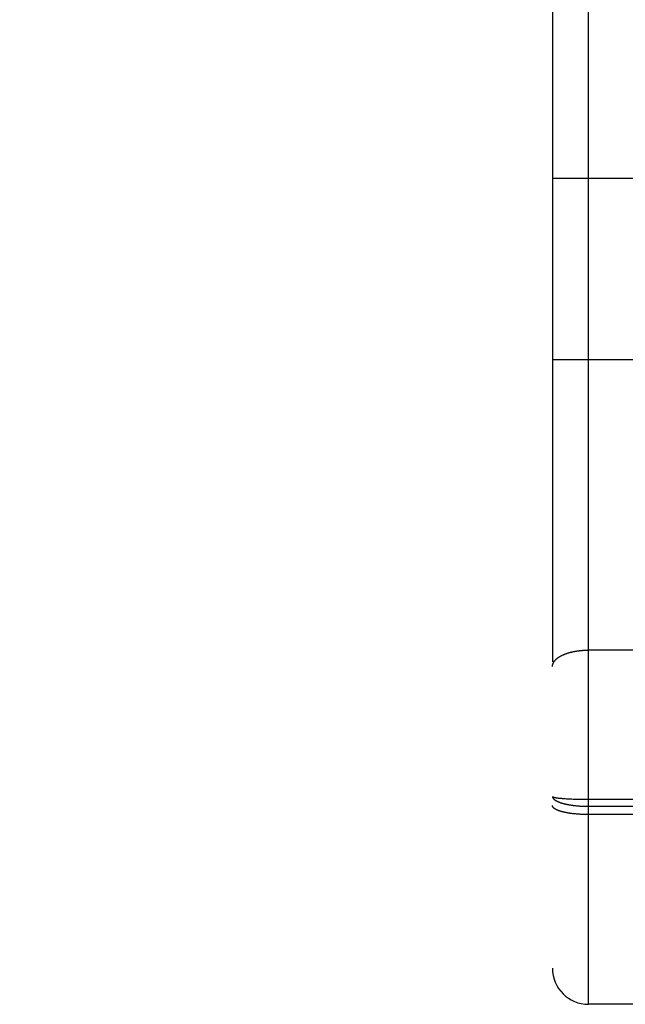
# Model space of a CAD drawing. Header units: inches. Extents: x 0 to 267, y 0 to 173.
# Tile 34 of 104: x 113.835 to 114.34, y 50.293 to 51.113. Entities that reach past the tile are written whole.
import ezdxf

# ---------------------------------------------------------------- set-up
doc = ezdxf.new("R2010")
doc.units = ezdxf.units.IN
doc.header["$LTSCALE"] = 14.696721
doc.header["$MEASUREMENT"] = 0
doc.linetypes.add('HIDDEN', pattern=[0.2, 0.1, -0.1])
doc.layers.add('02___PRT_ALL_AXES', color=7, linetype='CONTINUOUS')
doc.layers.add('DEFAULT_2', color=8, linetype='HIDDEN')

msp = doc.modelspace()

# ---------------------------------------------------------------- linework, layer by layer
at = {"layer": '02___PRT_ALL_AXES', "color": 8, "linetype": 'HIDDEN'}
msp.add_line((114.87394, 50.29296), (114.30894, 50.29296), dxfattribs=at)
at = {"layer": 'DEFAULT_2', "color": 8, "linetype": 'HIDDEN'}
for p, q in [((114.30894, 50.29296), (114.30894, 52.07796)), ((114.27894, 52.04796), (114.27894, 50.32297)), ((114.27894, 50.98096), (114.40394, 50.98096)), ((116.59144, 50.91046), (84.11244, 50.91046)), ((114.27894, 50.82996), (114.40394, 50.82996)), ((114.37394, 50.58793), (114.30852, 50.58793)), ((114.28354, 50.46484), (114.28399, 50.46478)), ((114.28399, 50.46478), (114.28447, 50.46473)), ((114.28447, 50.46473), (114.28497, 50.46467)), ((114.28497, 50.46467), (114.28548, 50.46462)), ((114.28548, 50.46462), (114.28602, 50.46456)), ((114.28602, 50.46456), (114.28657, 50.46451)), ((114.28657, 50.46451), (114.28714, 50.46446)), ((114.28714, 50.46446), (114.28773, 50.46441)), ((114.28773, 50.46441), (114.28864, 50.46434)), ((114.28864, 50.46434), (114.28958, 50.46427)), ((114.28958, 50.46427), (114.29057, 50.46421)), ((114.29057, 50.46421), (114.29158, 50.46415)), ((114.29158, 50.46415), (114.29262, 50.46409)), ((114.29262, 50.46409), (114.2937, 50.46404)), ((114.2937, 50.46404), (114.2948, 50.46399)), ((114.2948, 50.46399), (114.2963, 50.46393)), ((114.2963, 50.46393), (114.29785, 50.46387)), ((114.29785, 50.46387), (114.29943, 50.46383)), ((114.29943, 50.46383), (114.30104, 50.46379)), ((114.30104, 50.46379), (114.30267, 50.46375)), ((114.30267, 50.46375), (114.30433, 50.46373)), ((114.30433, 50.46373), (114.306, 50.46371)), ((114.306, 50.46371), (114.30768, 50.4637)), ((114.30768, 50.4637), (114.87436, 50.4637)), ((114.29903, 50.45834), (114.29983, 50.45826)), ((114.29983, 50.45826), (114.30063, 50.45819)), ((114.30185, 50.45811), (114.30267, 50.45805)), ((114.30267, 50.45805), (114.3035, 50.45801)), ((114.3035, 50.45801), (114.30433, 50.45797)), ((114.30433, 50.45797), (114.30516, 50.45794)), ((114.30516, 50.45794), (114.306, 50.45791)), ((114.306, 50.45791), (114.30684, 50.45789)), ((114.30684, 50.45789), (114.30768, 50.45788)), ((114.30768, 50.45788), (114.30852, 50.45787)), ((114.30852, 50.45787), (114.87436, 50.45787)), ((114.29669, 50.45162), (114.29592, 50.4517)), ((114.29746, 50.45153), (114.29669, 50.45162)), ((114.29824, 50.45146), (114.29746, 50.45153)), ((114.29903, 50.45138), (114.29824, 50.45146)), ((114.29983, 50.45132), (114.29903, 50.45138)), ((114.30186, 50.45118), (114.30104, 50.45123)), ((114.30268, 50.45113), (114.30186, 50.45118)), ((114.3035, 50.45109), (114.30268, 50.45113)), ((114.30433, 50.45105), (114.3035, 50.45109)), ((114.30516, 50.45102), (114.30433, 50.45105)), ((114.306, 50.451), (114.30516, 50.45102)), ((114.30684, 50.45098), (114.306, 50.451)), ((114.30768, 50.45097), (114.30684, 50.45098)), ((114.30852, 50.45097), (114.30768, 50.45097)), ((114.87394, 50.45096), (114.30852, 50.45097))]:
    msp.add_line(p, q, dxfattribs=at)
for points in [[(114.27894, 50.57434), (114.27894, 50.57453), (114.27895, 50.57472), (114.27897, 50.57491), (114.27899, 50.5751), (114.27901, 50.57529), (114.27905, 50.57548), (114.27908, 50.57567), (114.27913, 50.57586), (114.27918, 50.57605), (114.27923, 50.57624), (114.2793, 50.57643), (114.27936, 50.57662), (114.27944, 50.57681), (114.27952, 50.57699), (114.2796, 50.57718), (114.27969, 50.57737), (114.27979, 50.57755), (114.27989, 50.57774), (114.28, 50.57792), (114.28011, 50.57811), (114.28023, 50.57829), (114.28036, 50.57847), (114.28049, 50.57865), (114.28062, 50.57883), (114.28076, 50.57901), (114.28091, 50.57919), (114.28106, 50.57937), (114.28122, 50.57954), (114.28139, 50.57972), (114.28156, 50.57989), (114.28173, 50.58007), (114.28191, 50.58024), (114.2821, 50.58041), (114.28229, 50.58058), (114.28248, 50.58075), (114.28268, 50.58092), (114.28289, 50.58108), (114.2831, 50.58125), (114.28332, 50.58141), (114.28354, 50.58157), (114.28376, 50.58173), (114.28399, 50.58189), (114.28423, 50.58205), (114.28447, 50.58221), (114.28472, 50.58236), (114.28497, 50.58252), (114.28522, 50.58267), (114.28548, 50.58282), (114.28575, 50.58296), (114.28602, 50.58311), (114.28629, 50.58326), (114.28657, 50.5834), (114.28685, 50.58354), (114.28714, 50.58368), (114.28743, 50.58382), (114.28773, 50.58395), (114.28803, 50.58409), (114.28833, 50.58422), (114.28864, 50.58435), (114.28895, 50.58448), (114.28926, 50.5846), (114.28958, 50.58473), (114.28991, 50.58485), (114.29023, 50.58497), (114.29057, 50.58509), (114.2909, 50.5852), (114.29124, 50.58532), (114.29158, 50.58543), (114.29192, 50.58554), (114.29227, 50.58564), (114.29262, 50.58575), (114.29298, 50.58585), (114.29334, 50.58595), (114.2937, 50.58605), (114.29406, 50.58614), (114.29443, 50.58624), (114.2948, 50.58633), (114.29517, 50.58642), (114.29554, 50.5865), (114.29592, 50.58659), (114.2963, 50.58667), (114.29669, 50.58675), (114.29707, 50.58683), (114.29746, 50.5869), (114.29785, 50.58697), (114.29824, 50.58704), (114.29863, 50.58711), (114.29903, 50.58717), (114.29943, 50.58723), (114.29983, 50.58729), (114.30023, 50.58735), (114.30063, 50.5874), (114.30104, 50.58745), (114.30145, 50.5875), (114.30185, 50.58755), (114.30226, 50.58759), (114.30267, 50.58763), (114.30309, 50.58767), (114.3035, 50.58771), (114.30391, 50.58774), (114.30433, 50.58777), (114.30475, 50.5878), (114.30516, 50.58783), (114.30558, 50.58785), (114.306, 50.58787), (114.30642, 50.58789), (114.30684, 50.5879), (114.30726, 50.58791), (114.30768, 50.58792), (114.3081, 50.58793), (114.30852, 50.58793)], [(114.27894, 50.46613), (114.27894, 50.4661), (114.27895, 50.46606), (114.27897, 50.46603), (114.27899, 50.466), (114.27901, 50.46596), (114.27905, 50.46593), (114.27908, 50.46589), (114.27913, 50.46586), (114.27918, 50.46583), (114.27923, 50.46579), (114.2793, 50.46576), (114.27936, 50.46573), (114.27944, 50.46569), (114.27952, 50.46566), (114.2796, 50.46563), (114.27969, 50.46559), (114.27979, 50.46556), (114.27989, 50.46553), (114.28, 50.46549), (114.28011, 50.46546), (114.28023, 50.46543), (114.28036, 50.46539), (114.28049, 50.46536), (114.28062, 50.46533), (114.28076, 50.4653), (114.28091, 50.46527), (114.28106, 50.46523), (114.28122, 50.4652), (114.28139, 50.46517), (114.28156, 50.46514), (114.28173, 50.46511), (114.28191, 50.46508), (114.2821, 50.46505), (114.28229, 50.46502), (114.28248, 50.46499), (114.28268, 50.46496), (114.28289, 50.46493), (114.2831, 50.4649), (114.28354, 50.46484)], [(114.27894, 50.46613), (114.27894, 50.46602), (114.27895, 50.4659), (114.27897, 50.46579), (114.27899, 50.46567), (114.27901, 50.46555), (114.27905, 50.46544), (114.27908, 50.46532), (114.27913, 50.46521), (114.27918, 50.46509), (114.27923, 50.46498), (114.2793, 50.46486), (114.27936, 50.46475), (114.27944, 50.46464), (114.27952, 50.46452), (114.2796, 50.46441), (114.27969, 50.46429), (114.27979, 50.46418), (114.27989, 50.46407), (114.28, 50.46396), (114.28011, 50.46385), (114.28023, 50.46373), (114.28036, 50.46362), (114.28049, 50.46351), (114.28062, 50.4634), (114.28076, 50.4633), (114.28091, 50.46319), (114.28106, 50.46308), (114.28122, 50.46297), (114.28139, 50.46286), (114.28156, 50.46276), (114.28173, 50.46265), (114.28191, 50.46255), (114.2821, 50.46244), (114.28229, 50.46234), (114.28248, 50.46224), (114.28268, 50.46214), (114.28289, 50.46204), (114.2831, 50.46194), (114.28332, 50.46184), (114.28354, 50.46174), (114.28376, 50.46164), (114.28399, 50.46154), (114.28423, 50.46145), (114.28447, 50.46135), (114.28472, 50.46126), (114.28497, 50.46117), (114.28522, 50.46107), (114.28548, 50.46098), (114.28575, 50.46089), (114.28602, 50.4608), (114.28629, 50.46071), (114.28657, 50.46063), (114.28685, 50.46054), (114.28714, 50.46046), (114.28743, 50.46037), (114.28773, 50.46029), (114.28803, 50.46021), (114.28833, 50.46013), (114.28864, 50.46005), (114.28895, 50.45997), (114.28926, 50.4599), (114.28958, 50.45982), (114.28991, 50.45975), (114.29023, 50.45967), (114.29057, 50.4596), (114.2909, 50.45953), (114.29124, 50.45946), (114.29158, 50.4594), (114.29192, 50.45933), (114.29227, 50.45926), (114.29262, 50.4592), (114.29298, 50.45914), (114.29334, 50.45908), (114.2937, 50.45902), (114.29406, 50.45896), (114.29443, 50.4589), (114.2948, 50.45885), (114.29517, 50.45879), (114.29554, 50.45874), (114.29592, 50.45869), (114.2963, 50.45864), (114.29669, 50.45859), (114.29707, 50.45855), (114.29746, 50.4585), (114.29785, 50.45846), (114.29824, 50.45841), (114.29903, 50.45834)], [(114.29592, 50.4517), (114.29517, 50.4518), (114.2948, 50.45185), (114.29443, 50.4519), (114.29406, 50.45195), (114.2937, 50.452), (114.29334, 50.45205), (114.29298, 50.45211), (114.29263, 50.45216), (114.29227, 50.45222), (114.29193, 50.45228), (114.29158, 50.45234), (114.29124, 50.4524), (114.2909, 50.45246), (114.29057, 50.45253), (114.29024, 50.45259), (114.28991, 50.45266), (114.28959, 50.45272), (114.28927, 50.45279), (114.28895, 50.45286), (114.28864, 50.45293), (114.28833, 50.453), (114.28803, 50.45307), (114.28773, 50.45315), (114.28743, 50.45322), (114.28714, 50.4533), (114.28685, 50.45337), (114.28657, 50.45345), (114.28629, 50.45353), (114.28602, 50.45361), (114.28575, 50.45369), (114.28549, 50.45377), (114.28523, 50.45385), (114.28497, 50.45393), (114.28472, 50.45402), (114.28447, 50.4541), (114.28423, 50.45419), (114.284, 50.45428), (114.28377, 50.45436), (114.28354, 50.45445), (114.28332, 50.45454), (114.2831, 50.45463), (114.28289, 50.45472), (114.28268, 50.45481), (114.28248, 50.4549), (114.28229, 50.45499), (114.2821, 50.45509), (114.28191, 50.45518), (114.28173, 50.45527), (114.28156, 50.45537), (114.28139, 50.45546), (114.28122, 50.45556), (114.28107, 50.45566), (114.28091, 50.45575), (114.28076, 50.45585), (114.28062, 50.45595), (114.28049, 50.45605), (114.28036, 50.45615), (114.28023, 50.45625), (114.28011, 50.45635), (114.28, 50.45645), (114.27989, 50.45655), (114.27979, 50.45665), (114.27969, 50.45675), (114.2796, 50.45685), (114.27952, 50.45695), (114.27944, 50.45705), (114.27936, 50.45716), (114.2793, 50.45726), (114.27923, 50.45736), (114.27918, 50.45746), (114.27913, 50.45757), (114.27908, 50.45767), (114.27905, 50.45777), (114.27901, 50.45788), (114.27899, 50.45798), (114.27897, 50.45808), (114.27895, 50.45819), (114.27894, 50.45829), (114.27894, 50.4584)], [(114.30063, 50.45819), (114.30104, 50.45816), (114.30185, 50.45811)], [(114.30104, 50.45123), (114.30023, 50.45129), (114.29983, 50.45132)]]:
    msp.add_lwpolyline(points, dxfattribs=at)
msp.add_arc((114.30894, 50.32296), 0.03, 180, 270, dxfattribs=at)

doc.saveas('drawing.dxf')
